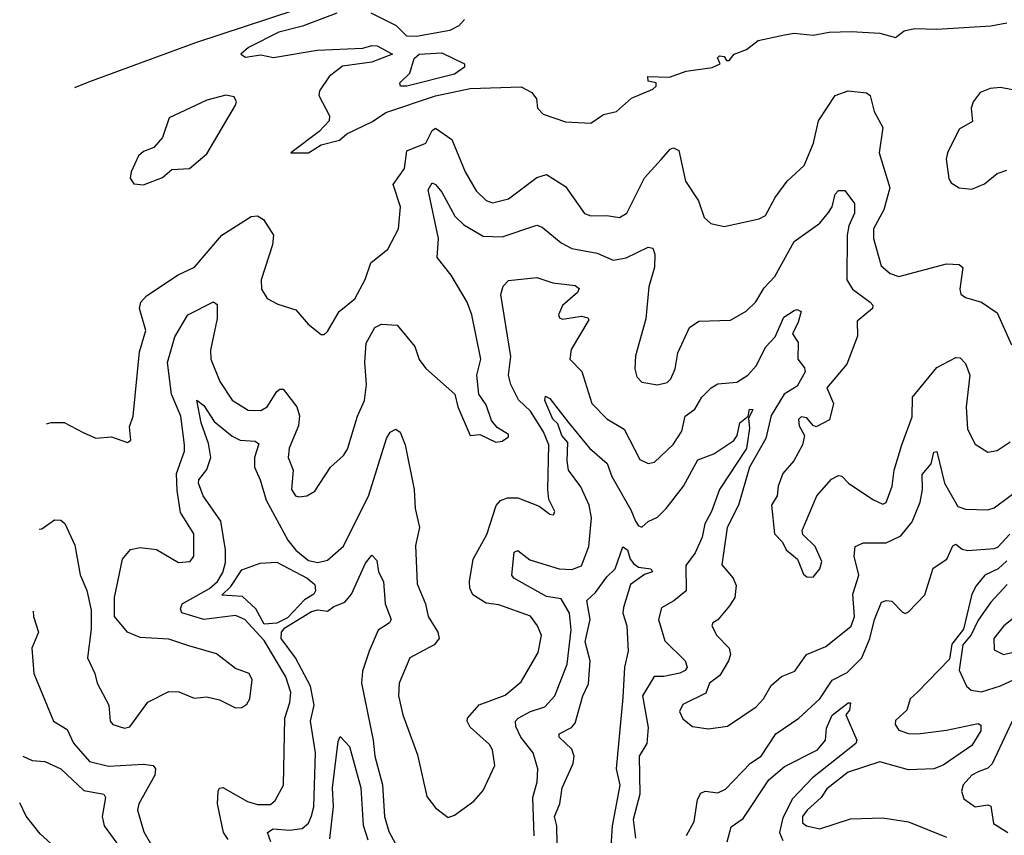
# Model space of a CAD drawing. Extents: x 1843161 to 1959474, y 907081 to 1016326.
# Tile 172 of 256: x 1847225 to 1850327, y 988796 to 991364. Entities that reach past the tile are written whole.
import ezdxf

# ---------------------------------------------------------------- set-up
doc = ezdxf.new("R2010")
doc.units = 0

msp = doc.modelspace()

# ---------------------------------------------------------------- linework, layer by layer
at = {"layer": '0CON20XD'}
for points in [[(1848485, 991524.5), (1847779.2, 991290.8), (1847442.3, 991167.7), (1847398.5, 991149.2)], [(1848224.7, 991384.7), (1848116.1, 991343.9), (1848041.9, 991325), (1847946, 991276), (1847922.5, 991255), (1847936.4, 991246.4), (1847985, 991253.8), (1848025, 991245.3), (1848162.2, 991267.8), (1848306.2, 991273.8), (1848335, 991282.5), (1848351.7, 991281.7), (1848400, 991255), (1848335, 991230.6), (1848242.2, 991217.8), (1848200, 991185), (1848170.3, 991139.7), (1848168, 991125), (1848201.7, 991061.7), (1848200.8, 991045), (1848168.4, 991011.6), (1848080, 990945), (1848135, 990944.3)], [(1848626.2, 991365), (1848608.8, 991345), (1848580.3, 991329.7), (1848475, 991311.1), (1848445, 991312), (1848412.5, 991345), (1848332.5, 991385)], [(1848135, 990944.3), (1848175, 990970), (1848233.3, 990985), (1848255.5, 991004.5), (1848336.6, 991043.4), (1848378.3, 991071.7), (1848535, 991123.9), (1848645, 991146.8), (1848805, 991152.9), (1848838.8, 991135), (1848853.3, 991115), (1848856.7, 991085), (1848875, 991066.2), (1848945, 991042.5), (1849025, 991038), (1849065, 991065.8), (1849105.5, 991074.5), (1849152.7, 991117.3), (1849220, 991145), (1849230, 991155), (1849230, 991165), (1849205, 991170), (1849204.4, 991185.6), (1849273, 991183), (1849325, 991202.2), (1849406.9, 991213.1), (1849432.5, 991225), (1849424.2, 991244.2), (1849430, 991250), (1849445, 991248), (1849452.5, 991235), (1849460, 991235), (1849475.7, 991255), (1849515, 991270.6), (1849551.9, 991298.1), (1849635, 991316.2), (1849665, 991321.5), (1849725, 991314.8), (1849775, 991324.9), (1849845, 991326.4), (1849935, 991322), (1849985, 991308), (1850011.4, 991328.6), (1850044.2, 991335.8), (1850115, 991334), (1850285, 991344.5), (1850335, 991354.2)], [(1848425, 991154.4), (1848422.5, 991165), (1848454.1, 991195.9), (1848468.3, 991241.7), (1848484.1, 991255.9), (1848555, 991259.2), (1848626.7, 991225), (1848626.7, 991215), (1848595, 991192.9), (1848445, 991154.6), (1848425, 991154.4)], [(1847309.9, 990091.5), (1847324.1, 990095.9), (1847365.7, 990095.7), (1847425, 990064), (1847465, 990046.2), (1847515, 990050), (1847565, 990032.5), (1847575, 990040), (1847571.7, 990081.7), (1847583.1, 990115), (1847602.4, 990317.6), (1847622.7, 990385), (1847602.5, 990455), (1847606.9, 990475), (1847625.3, 990494.7), (1847725, 990560.8), (1847776.5, 990585), (1847862.3, 990685), (1847955, 990744.7), (1847975, 990746.2), (1847992.9, 990735), (1848024.6, 990685), (1848021.5, 990655), (1847986.4, 990545), (1847986.7, 990515), (1848005, 990486), (1848038.3, 990468.3), (1848095, 990450), (1848134, 990405), (1848175, 990372.5), (1848185, 990372.5), (1848195, 990382.5), (1848231.5, 990445), (1848281.2, 990485), (1848314.1, 990545.9), (1848331.3, 990598.7), (1848385, 990641.4), (1848418.9, 990705), (1848425.3, 990775), (1848402.4, 990845), (1848437.6, 990895), (1848445, 990950.8), (1848505, 990974.7), (1848524.3, 991015), (1848535, 991022.4), (1848586.9, 990986.9), (1848628.9, 990885), (1848663.8, 990825), (1848694.4, 990795), (1848715, 990787.1), (1848765, 990799.6), (1848855, 990867.1), (1848885, 990876.9), (1848945, 990839.1), (1849005, 990753.6), (1849025, 990746.2), (1849075, 990747.7), (1849115, 990741.1), (1849138.5, 990755), (1849194, 990866), (1849246.6, 990923.4), (1849275, 990956), (1849285, 990960), (1849301.7, 990951.7), (1849322.7, 990855), (1849363.8, 990793.8), (1849381.3, 990741.3), (1849402.4, 990722.4), (1849445, 990712.5), (1849555, 990737.1), (1849575, 990747.5), (1849605.5, 990804.5), (1849643.1, 990855), (1849696.4, 990905), (1849726.6, 990975), (1849741.8, 991045), (1849794.6, 991125), (1849835, 991139.8), (1849893.4, 991133.4), (1849904.5, 991125), (1849917.7, 991075), (1849944.5, 991025), (1849933.5, 990945), (1849966.7, 990835), (1849947.6, 990765), (1849915.3, 990705), (1849914.8, 990675), (1849939.3, 990589.3), (1849968.1, 990565), (1849995, 990555.4), (1850145, 990595.6), (1850185, 990593.3), (1850196.1, 990583.9), (1850186.9, 990515), (1850190, 990500), (1850205, 990489.4), (1850255, 990474.5), (1850305, 990440.5), (1850350.2, 990340.2)], [(1850353.6, 991143.6), (1850315, 991150.7), (1850282.3, 991147.7), (1850251.2, 991135), (1850229.2, 991105), (1850223.1, 991085), (1850227, 991043), (1850185, 991019.2), (1850148.6, 990945), (1850144.4, 990925), (1850153, 990863), (1850160.3, 990850.3), (1850185, 990834.2), (1850225, 990830), (1850265, 990847.1), (1850305, 990879.4), (1850335, 990890)], [(1847615, 990843.8), (1847675, 990866.7), (1847705, 990892.5), (1847760, 990895), (1847815, 990942), (1847905.6, 991095), (1847908.1, 991105), (1847900.6, 991120.6), (1847875, 991126.7), (1847815, 991110.2), (1847696.7, 991055), (1847675, 990992.5), (1847648.3, 990961.7), (1847615, 990948.8), (1847600, 990935), (1847576.2, 990885), (1847573.8, 990865), (1847585, 990847.5), (1847615, 990843.8)], [(1847286.3, 989759.5), (1847295, 989760.6), (1847335, 989788.9), (1847355, 989788.1), (1847367.1, 989777.1), (1847398.9, 989708.9), (1847415.5, 989615.5), (1847436.4, 989566.4), (1847450, 989505), (1847450.8, 989445), (1847438.5, 989355), (1847462.5, 989305), (1847469.2, 989275), (1847505.7, 989205), (1847510.8, 989155), (1847518.8, 989145), (1847555, 989132.9), (1847572.3, 989137.7), (1847628.8, 989215), (1847695, 989248.6), (1847727, 989247), (1847775, 989228), (1847815, 989231.2), (1847855, 989222), (1847905, 989196.7), (1847925, 989198.5), (1847941.2, 989208.8), (1847950.4, 989225), (1847957.5, 989285), (1847948.6, 989305), (1847905, 989320.6), (1847845, 989366.7), (1847758.1, 989391.9), (1847695, 989413.6), (1847605, 989418.2), (1847565.4, 989435.4), (1847523.8, 989485), (1847524.3, 989545), (1847548.9, 989665), (1847573.9, 989696.1), (1847605, 989702.3), (1847656, 989696), (1847725.5, 989654.5), (1847762.2, 989657.8), (1847774.4, 989675), (1847773.8, 989745), (1847731.9, 989811.9), (1847721.4, 989881.4), (1847718.9, 989935), (1847744.6, 990005), (1847744.6, 990025), (1847733.1, 990115), (1847703.1, 990185), (1847691, 990285), (1847714.5, 990365), (1847755, 990434.6), (1847835.7, 990475.7), (1847847.2, 990467.2), (1847847.4, 990422.6), (1847826.9, 990323.1), (1847827.8, 990295), (1847856.3, 990225), (1847895, 990165.4), (1847945, 990134.7), (1847985, 990133.7), (1848005.4, 990145), (1848035, 990192.9), (1848045, 990200.8), (1848055, 990200), (1848098.7, 990145), (1848106.6, 990116.6), (1848103.5, 990085), (1848074.7, 990015), (1848071.3, 989985), (1848086.7, 989945), (1848081.3, 989885), (1848094.7, 989864.7), (1848105, 989861.1), (1848130, 989865), (1848155, 989879.2), (1848204.3, 989955), (1848245, 989991.9), (1848257.9, 990012.1), (1848289.2, 990115), (1848311.4, 990165), (1848317.8, 990215), (1848312.7, 990285), (1848316.7, 990345), (1848344.5, 990395), (1848365, 990405.5), (1848415, 990402.5), (1848470, 990335), (1848483.5, 990293.5), (1848505, 990265.6), (1848596.2, 990185), (1848606, 990145), (1848644.1, 990054.1), (1848675, 990057.5), (1848725, 990033.3), (1848745, 990036.7), (1848765, 990050), (1848765, 990057.5), (1848730, 990080), (1848711.9, 990101.9), (1848695, 990151.2), (1848672, 990185), (1848665.8, 990245), (1848677.8, 990295), (1848649.7, 990435), (1848634.7, 990475), (1848585, 990559.5), (1848540.3, 990615), (1848544.8, 990675), (1848512, 990828), (1848525, 990850), (1848535, 990845.5), (1848555, 990820.4), (1848596.2, 990745), (1848625, 990718.4), (1848685, 990682.2), (1848745, 990680.5), (1848855, 990716.6), (1848870.9, 990710.9), (1848931.3, 990661.3), (1848965, 990643.1), (1849045, 990628.8), (1849095, 990607.1), (1849136, 990614), (1849205, 990648.1), (1849220, 990645), (1849226, 990626), (1849225.3, 990585), (1849207.1, 990522.9), (1849197.8, 990422.2), (1849165.6, 990305), (1849163.3, 990265), (1849169.7, 990239.7), (1849185, 990222.5), (1849234.4, 990214.4), (1849265, 990221.1), (1849276.9, 990233.1), (1849290, 990265), (1849298.9, 990315), (1849335.7, 990395), (1849365, 990414.4), (1849465, 990418.1), (1849513.7, 990446.3), (1849544, 990476), (1849570.8, 990519.2), (1849604.8, 990555.2), (1849665, 990665.4), (1849746.3, 990723.7), (1849773.6, 990756.4), (1849784.5, 990775), (1849794.6, 990815), (1849805, 990826.4), (1849825, 990826.4), (1849855.2, 990785.2), (1849855.2, 990755), (1849837, 990715), (1849832, 990685), (1849831.2, 990545), (1849849.3, 990515), (1849904.4, 990475), (1849913.1, 990465), (1849912.2, 990455), (1849864.2, 990415), (1849865, 990367.5), (1849830.9, 990279.1), (1849768.2, 990205), (1849789.1, 990155), (1849776.2, 990103.8), (1849735, 990082.2), (1849725, 990085.7), (1849705, 990110.7), (1849687, 990113), (1849678.5, 990105), (1849680.5, 990085), (1849697.5, 990055), (1849691.8, 990025), (1849664.7, 989975.3), (1849630, 989935), (1849614.5, 989895), (1849611.4, 989865), (1849594.2, 989835), (1849603.3, 989745), (1849628.3, 989718.3), (1849640, 989695), (1849676, 989665), (1849695, 989618), (1849705, 989610), (1849725, 989608.8), (1849745.8, 989635), (1849752.3, 989657.7), (1849731.2, 989705), (1849692.7, 989742.7), (1849690, 989755), (1849736.7, 989865), (1849783, 989917), (1849805, 989928.8), (1849815, 989926.7), (1849836, 989905), (1849913, 989853), (1849945, 989838), (1849955, 989844), (1849974.4, 989895), (1849980, 989945), (1850004.2, 990025), (1850036.6, 990113.4), (1850038.4, 990175), (1850115, 990268.9), (1850175, 990300.6), (1850188.7, 990298.7), (1850205, 990281.2), (1850219.1, 990245), (1850206.7, 990145), (1850210.8, 990075), (1850235, 990027.1), (1850275, 990002.2), (1850305, 990007.8), (1850345.6, 990035)], [(1847882.3, 988782.3), (1847867.5, 988805), (1847848.8, 988895), (1847850.6, 988935), (1847855, 988943.8), (1847865, 988945.7), (1847942.6, 988902.6), (1847975, 988892.6), (1848015, 988892.4), (1848030.5, 988905), (1848056.1, 988953.9), (1848060.2, 989165), (1848076.5, 989213.5), (1848080, 989245), (1848063.8, 989295), (1847995, 989408.6), (1847934.4, 989475), (1847905, 989487.4), (1847805, 989474.8), (1847736.2, 989496.2), (1847731.5, 989508.5), (1847737.5, 989525), (1847822.8, 989572.7), (1847848.9, 989595), (1847865, 989623.1), (1847873.5, 989655), (1847873.9, 989695), (1847859.5, 989785), (1847803.6, 989865), (1847788.8, 989905), (1847790, 989915), (1847815, 989947.5), (1847827.8, 989985), (1847819.7, 990029.7), (1847796.9, 990095), (1847783.8, 990166.2), (1847805, 990148.9), (1847838.2, 990098.2), (1847895, 990052.4), (1847920.1, 990040.1), (1847966.7, 990036.7), (1847978.4, 990028.4), (1847964.7, 989985), (1847964.7, 989955), (1847983.3, 989915), (1848001.4, 989851.4), (1848070, 989725), (1848095, 989693.6), (1848135, 989660.8), (1848165, 989654.6), (1848195, 989661.8), (1848245, 989706.2), (1848325, 989866.9), (1848381.1, 990045), (1848392.9, 990065), (1848410, 990075), (1848424.3, 990065), (1848439.2, 990025), (1848468, 989885), (1848470.9, 989825), (1848485.4, 989765), (1848472.2, 989707.8), (1848477.3, 989587.3), (1848503.8, 989525), (1848511.8, 989485), (1848542.9, 989435), (1848546.5, 989415), (1848530.8, 989395), (1848454.4, 989355), (1848420.9, 989275), (1848418.8, 989235), (1848432.1, 989175), (1848478.9, 989048.9), (1848508, 988918), (1848535, 988882), (1848575, 988851.4), (1848595, 988858.6), (1848656.4, 988903.6), (1848685, 988936.7), (1848721.9, 989015), (1848715.3, 989065), (1848705, 989081.8), (1848645, 989136.2), (1848635.3, 989155), (1848636.6, 989165), (1848673, 989207), (1848755, 989236.8), (1848805, 989278.5), (1848858.8, 989371.2), (1848868.8, 989425), (1848856.8, 989455), (1848835, 989485.3), (1848735, 989521.1), (1848695, 989526.7), (1848653.2, 989553.2), (1848643.5, 989573.5), (1848642, 989595), (1848653.6, 989665), (1848697.2, 989742.8), (1848725.9, 989834.1), (1848739.9, 989850.1), (1848762.1, 989857.9), (1848795, 989858.4), (1848862.1, 989832.1), (1848895, 989806.7), (1848906.7, 989805), (1848911.2, 989815), (1848892.7, 989852.7), (1848889.6, 989885), (1848892.6, 990025), (1848876, 990066), (1848835, 990131.6), (1848796.8, 990166.8), (1848772.4, 990215), (1848764.8, 990245), (1848773, 990303), (1848740.9, 990499.1), (1848748, 990525), (1848765, 990542.5), (1848855, 990551.8), (1848905.4, 990535.4), (1848975, 990527.2), (1848987.8, 990517.8), (1848983.1, 990505), (1848935, 990464.3), (1848923.2, 990435), (1848926, 990425), (1848935, 990420.9), (1848995, 990430.8), (1849015.4, 990425.4), (1849018.5, 990418.5), (1848962.7, 990325), (1848958.5, 990295), (1848996.3, 990256.3), (1849027.7, 990155), (1849075, 990107.3), (1849129.2, 990075), (1849178.8, 989978.8), (1849205, 989966.5), (1849225, 989971.1), (1849284.1, 990025.9), (1849311.4, 990068.6), (1849321.8, 990115), (1849352.1, 990137.9), (1849374.7, 990175), (1849403.3, 990205), (1849425, 990217.6), (1849485, 990222.3), (1849519.2, 990245), (1849545.5, 990274.5), (1849576.3, 990333.7), (1849605.2, 990365), (1849633, 990427), (1849665, 990448.4), (1849675, 990451.5), (1849686.8, 990445), (1849678.3, 990411.7), (1849660, 990375), (1849677.8, 990347.8), (1849676.8, 990295), (1849697.8, 990267.8), (1849700.3, 990255), (1849675, 990210), (1849633.6, 990185), (1849592.8, 990117.2), (1849576.5, 990045), (1849524, 989955), (1849489.7, 989835), (1849453.9, 989765), (1849437.2, 989647.2), (1849473.5, 989605), (1849482.6, 989582.6), (1849477.9, 989545), (1849461.9, 989518.1), (1849425, 989474.5), (1849409.2, 989465), (1849405.6, 989455), (1849421.5, 989425), (1849460.8, 989385), (1849464.7, 989365), (1849458.8, 989345), (1849431.3, 989298.7), (1849398.8, 989275), (1849387, 989243), (1849315, 989207.1), (1849304.4, 989185), (1849315, 989162), (1849345, 989138.8), (1849395, 989131.2), (1849455, 989138.9), (1849545, 989200), (1849568.5, 989225), (1849592.9, 989267.1), (1849625, 989296.2), (1849667.2, 989312.8), (1849703.6, 989365), (1849765, 989390.7), (1849845, 989454), (1849855.5, 989485), (1849850.5, 989555), (1849869.3, 989615), (1849854.7, 989675), (1849856.9, 989705), (1849883.6, 989716.4), (1849955, 989716.8), (1850001.8, 989738.2), (1850036.8, 989783.2), (1850061.8, 989845), (1850069.3, 989885), (1850068.7, 989931.3), (1850096.7, 989965), (1850105, 990001.9), (1850115, 990004.2), (1850139.2, 989905), (1850181.1, 989831.1), (1850205, 989823), (1850275, 989820.9), (1850295, 989826.5), (1850386.1, 989893.9)], [(1848846.5, 988793.5), (1848842.1, 988915), (1848855.6, 988964.4), (1848858, 989005), (1848843.1, 989055), (1848803.7, 989105), (1848788.1, 989138.1), (1848786.9, 989155), (1848796, 989164), (1848835, 989185.6), (1848880, 989200), (1848911.1, 989235), (1848950.2, 989335), (1848963.2, 989443.2), (1848957.8, 989495), (1848930.7, 989540.7), (1848885, 989548.1), (1848782, 989605), (1848775.9, 989615), (1848782.9, 989687.1), (1848795, 989692.1), (1848833, 989663), (1848925, 989634.6), (1848965, 989632.5), (1848995.7, 989644.3), (1849018.5, 989705), (1849027.1, 989795), (1849018.9, 989835), (1848993.3, 989893.3), (1848954.8, 989945), (1848949.7, 989975), (1848952.4, 990032.4), (1848933.5, 990055), (1848921.2, 990091.2), (1848905, 990106.2), (1848879.4, 990165), (1848881.8, 990178.2), (1848895, 990171.2), (1848953.6, 990096.4), (1849020.4, 990015), (1849076, 989966), (1849091.1, 989925), (1849151, 989821), (1849165, 989784.5), (1849175, 989769.7), (1849185, 989766.2), (1849205.7, 989784.3), (1849235, 989797.1), (1849262, 989825), (1849317.1, 989895), (1849362, 989978), (1849412.6, 989997.4), (1849475, 990038.6), (1849486, 990055), (1849494, 990095), (1849520, 990115), (1849525, 990137.7), (1849535, 990136.2), (1849521.4, 990108.6), (1849525, 990077.5), (1849515, 990013.9), (1849430.4, 989885), (1849404.7, 989815), (1849383.5, 989776.5), (1849375.4, 989734.6), (1849353, 989685), (1849323.8, 989645), (1849325.4, 989565), (1849286.1, 989533.9), (1849247.8, 989512.2), (1849237.9, 989475), (1849258, 989408), (1849322.1, 989345), (1849327.7, 989325), (1849321.8, 989315), (1849305, 989306.5), (1849255, 989295.3), (1849224.5, 989295.5), (1849187.1, 989235), (1849205.3, 989134.7), (1849201.6, 989085), (1849177, 989045), (1849178.9, 988925), (1849158, 988845), (1849165, 988786.7)], [(1849325.6, 988795), (1849350.4, 988839.6), (1849361.2, 988908.8), (1849371.5, 988928.5), (1849385, 988934.6), (1849425, 988929.7), (1849448.9, 988941.1), (1849527.7, 989022.3), (1849561.6, 989045), (1849607.8, 989115), (1849679.6, 989165), (1849745.8, 989225), (1849785, 989283.8), (1849831.7, 989308.3), (1849877.9, 989355), (1849903.8, 989415), (1849917.9, 989475), (1849940, 989530), (1849954.6, 989535.4), (1849972.8, 989532.8), (1850005, 989499.2), (1850015, 989494.4), (1850025, 989499.4), (1850077.4, 989552.6), (1850103.3, 989636.7), (1850146.7, 989665), (1850165, 989706.9), (1850175, 989712.2), (1850195, 989696.5), (1850212.1, 989692.1), (1850295, 989698.5), (1850306.6, 989703.4), (1850345, 989743.8)], [(1848920, 988715), (1848917.3, 988825), (1848910, 988855), (1848926.7, 988895), (1848934.3, 988945), (1848968.7, 989021.3), (1848972.5, 989045), (1848965, 989066.9), (1848925.3, 989105), (1848925.3, 989114.7), (1848963.9, 989135), (1848975, 989148.8), (1848999.8, 989235), (1849017.1, 989272.9), (1849022.1, 989345), (1849007.2, 989405), (1849022.5, 989475), (1849011.6, 989535), (1849039.7, 989560.3), (1849075, 989610), (1849101.1, 989635), (1849125, 989704.3), (1849140, 989695), (1849148.8, 989665), (1849160.1, 989650.1), (1849175, 989640.5), (1849213.8, 989635), (1849218.8, 989625), (1849193.5, 989616.5), (1849150, 989585), (1849127.2, 989512.8), (1849125.5, 989495), (1849138.5, 989455), (1849142.5, 989375), (1849131.1, 989325), (1849125, 989230), (1849104.5, 989005), (1849116.2, 988953.8), (1849092.2, 988825), (1849086.4, 988745)], [(1847995, 989460.3), (1847969.2, 989509.3), (1847927.2, 989547.2), (1847861.7, 989551.7), (1847890.8, 989579.2), (1847925, 989632), (1847983, 989653), (1848035, 989655.7), (1848130.9, 989605), (1848155.1, 989585), (1848157.4, 989565), (1848152.1, 989555), (1848123, 989537), (1848069.2, 989480.8), (1848035, 989463.5), (1847995, 989460.3)], [(1848016.4, 988775), (1848005.5, 988805), (1848024.2, 988815.8), (1848075, 988811.6), (1848115, 988817), (1848135, 988833.8), (1848145, 988856.7), (1848151.9, 988885), (1848157.4, 989055), (1848141.8, 989155), (1848153.2, 989205), (1848141, 989265), (1848093.8, 989355), (1848049.5, 989415), (1848049.9, 989435), (1848060.6, 989449.4), (1848145, 989500.4), (1848165, 989505.6), (1848195, 989501.5), (1848215, 989516.6), (1848249.9, 989530.1), (1848271.1, 989555), (1848315, 989652.5), (1848335, 989677.5), (1848350.6, 989660.6), (1848356.1, 989625), (1848371.1, 989595), (1848376.5, 989525), (1848395.4, 989475), (1848390, 989465), (1848355, 989441.5), (1848326.1, 989375), (1848305, 989312.5), (1848302, 989275), (1848338.9, 989095), (1848343.7, 989045), (1848368.5, 988955), (1848374.4, 988855), (1848388, 988808), (1848476.7, 988645)], [(1850335, 989660), (1850307.5, 989635), (1850265.6, 989614.4), (1850239.1, 989580.9), (1850225.2, 989554.8), (1850198.6, 989445), (1850162.2, 989397.8), (1850155, 989349.8), (1850053.6, 989246.4), (1850030.8, 989225), (1850020, 989190), (1849985, 989157.1), (1849983.8, 989145), (1849995, 989126.8), (1850025, 989116.4), (1850054.7, 989115.3), (1850145, 989126.5), (1850245, 989147.8), (1850252.9, 989142.9), (1850253.3, 989125), (1850225, 989078.2), (1850135, 989016.2), (1850104.9, 989005.1), (1850025, 989001.4), (1849935, 989027.1), (1849835.8, 988994.2), (1849768.1, 988941.9), (1849750.5, 988915), (1849705.9, 988875), (1849691.6, 988855), (1849691.5, 988835), (1849704, 988825), (1849746.4, 988816.4), (1849842.9, 988847.1), (1849945, 988850.2), (1850025, 988838.2), (1850145, 988790.2)], [(1850336.5, 989585), (1850285, 989529.3), (1850245, 989473.4), (1850222.6, 989427.4), (1850196.3, 989395), (1850185.5, 989315.5), (1850207.9, 989265), (1850223.1, 989253.1), (1850255, 989247.8), (1850315, 989265.9), (1850415, 989312.9)], [(1847268.1, 989501.3), (1847268.9, 989485), (1847284.1, 989435), (1847263.4, 989385), (1847269.7, 989305), (1847332.1, 989155), (1847375, 989128.8), (1847395, 989085.3), (1847445, 989027.8), (1847505, 989013), (1847615, 989019.8), (1847645.5, 989015), (1847653.2, 989005), (1847651.2, 988985), (1847601.1, 988895), (1847596.1, 988875), (1847616.6, 988806.6), (1847640.6, 988765)], [(1850405, 989517.3), (1850326.2, 989455), (1850293.9, 989415), (1850295, 989380), (1850324.7, 989364.7), (1850425, 989388.9)], [(1849453.8, 988775), (1849467.2, 988822.8), (1849505, 988848.8), (1849585, 988970.7), (1849635, 989012.8), (1849738.9, 989065), (1849764, 989095), (1849767.1, 989132.9), (1849785, 989173.5), (1849835, 989212.9), (1849843, 989213), (1849839.3, 989189.3), (1849828, 989175), (1849863.1, 989095), (1849860, 989085), (1849723, 988977), (1849660, 988910), (1849629.4, 988850.6), (1849619, 988805), (1849629.8, 988779.8)], [(1850351.9, 989155), (1850289, 989021), (1850275, 989007.6), (1850245, 988996), (1850224.6, 988985), (1850197.7, 988955), (1850192.9, 988935), (1850200.1, 988910.1), (1850235, 988885.3), (1850275, 988891.9), (1850285, 988886.9), (1850292.8, 988832.8), (1850338.1, 988805)], [(1848201.9, 988785), (1848213.7, 988886.3), (1848210.4, 988945), (1848228.6, 989091.4), (1848235, 989106.7), (1848264.7, 989075), (1848299.8, 988945), (1848307.6, 988827.6), (1848321.8, 988781.8)], [(1847235.7, 989044.6), (1847265, 989030.7), (1847305, 989028.1), (1847355, 989005.3), (1847427.1, 988937.1), (1847490.8, 988925), (1847495.4, 988915), (1847484.8, 988855), (1847491.1, 988825), (1847645, 988615.3)], [(1847335, 988759.6), (1847289.8, 988799.8), (1847246, 988856), (1847225.3, 988897.9)]]:
    msp.add_lwpolyline(points, dxfattribs=at)

doc.saveas('drawing.dxf')
